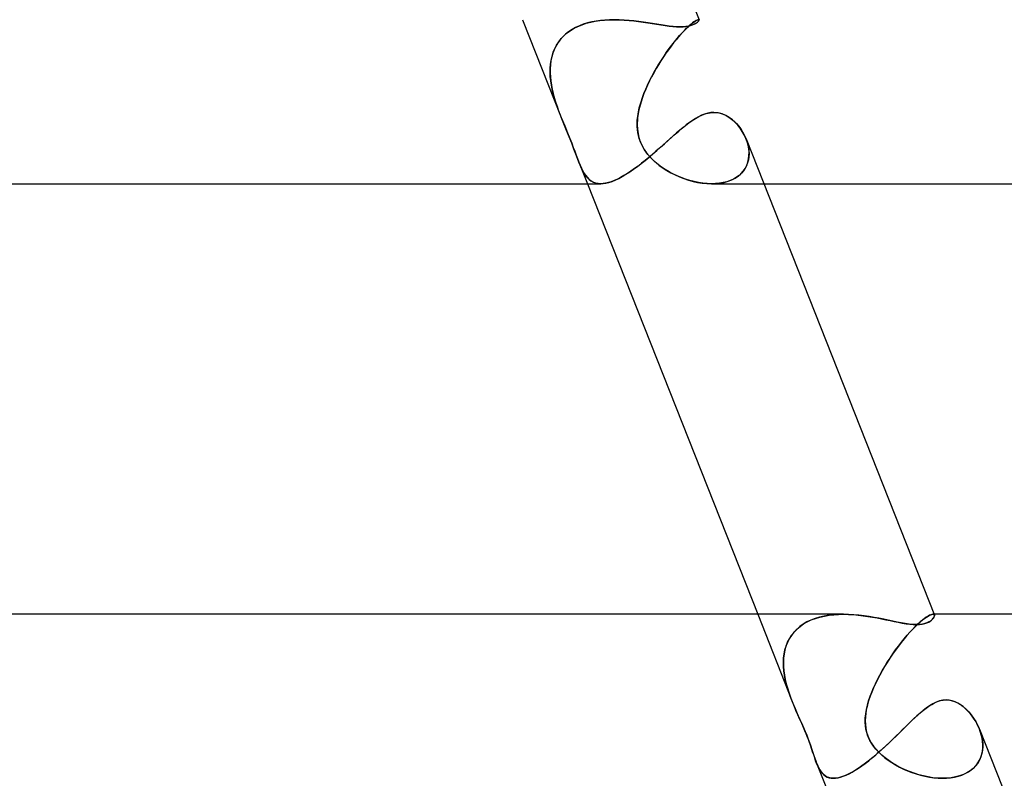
# Model space of a CAD drawing. Header units: millimetres. Extents: x -430 to 430, y -2 to 290.
# Tile 51 of 84: x 241 to 265, y 29 to 47. Entities that reach past the tile are written whole.
import ezdxf

# ---------------------------------------------------------------- set-up
doc = ezdxf.new("R2010")
doc.units = ezdxf.units.MM
doc.layers.add('HIDDEN', color=7, linetype='Continuous')
doc.layers.add('THICK', color=7, linetype='Continuous')

msp = doc.modelspace()

# ---------------------------------------------------------------- linework, layer by layer
at = {"layer": 'HIDDEN'}
for p, q in [((253.416, 47.5), (254.361, 45.113)), ((254.674, 47.29), (254.768, 47.337)), ((254.802, 47.352), (254.71, 47.309)), ((254.768, 47.337), (254.867, 47.378)), ((254.898, 47.389), (254.802, 47.352)), ((254.867, 47.378), (254.971, 47.412)), ((254.998, 47.42), (254.898, 47.389)), ((254.971, 47.412), (255.079, 47.441)), ((255.102, 47.446), (254.998, 47.42)), ((255.079, 47.441), (255.189, 47.463)), ((255.208, 47.466), (255.102, 47.446)), ((255.189, 47.463), (255.302, 47.48)), ((255.316, 47.482), (255.208, 47.466)), ((255.302, 47.48), (255.416, 47.491)), ((255.426, 47.492), (255.316, 47.482)), ((255.416, 47.491), (255.533, 47.498)), ((255.537, 47.498), (255.426, 47.492)), ((255.533, 47.498), (255.649, 47.5)), ((255.649, 47.5), (255.537, 47.498)), ((255.771, 47.498), (255.649, 47.5)), ((255.893, 47.492), (255.771, 47.498)), ((256.014, 47.482), (255.893, 47.492)), ((256.134, 47.47), (256.014, 47.482)), ((256.251, 47.455), (256.134, 47.47)), ((256.366, 47.439), (256.251, 47.455)), ((256.478, 47.422), (256.366, 47.439)), ((256.586, 47.405), (256.478, 47.422)), ((256.691, 47.388), (256.586, 47.405)), ((256.795, 47.372), (256.691, 47.388)), ((256.896, 47.357), (256.795, 47.372)), ((256.993, 47.344), (256.896, 47.357)), ((257.086, 47.334), (256.993, 47.344)), ((257.174, 47.328), (257.086, 47.334)), ((257.256, 47.326), (257.174, 47.328)), ((257.333, 47.328), (257.256, 47.326)), ((257.402, 47.335), (257.333, 47.328)), ((257.464, 47.345), (257.402, 47.335)), ((257.417, 47.29), (257.466, 47.337)), ((257.483, 47.352), (257.437, 47.309)), ((257.518, 47.358), (257.464, 47.345)), ((257.466, 47.337), (257.512, 47.378)), ((257.525, 47.389), (257.483, 47.352)), ((257.512, 47.378), (257.554, 47.412)), ((257.564, 47.373), (257.518, 47.358)), ((257.564, 47.42), (257.525, 47.389)), ((257.554, 47.412), (257.591, 47.441)), ((257.598, 47.446), (257.564, 47.42)), ((257.604, 47.39), (257.564, 47.373)), ((257.591, 47.441), (257.624, 47.463)), ((257.629, 47.466), (257.598, 47.446)), ((257.637, 47.407), (257.604, 47.39)), ((257.624, 47.463), (257.652, 47.48)), ((257.655, 47.482), (257.629, 47.466)), ((257.664, 47.424), (257.637, 47.407)), ((257.652, 47.48), (257.675, 47.491)), ((257.677, 47.492), (257.655, 47.482)), ((257.686, 47.441), (257.664, 47.424)), ((257.675, 47.491), (257.694, 47.498)), ((257.695, 47.498), (257.677, 47.492)), ((257.703, 47.457), (257.686, 47.441)), ((257.694, 47.498), (257.708, 47.5)), ((257.708, 47.5), (257.695, 47.498)), ((257.714, 47.471), (257.703, 47.457)), ((257.708, 47.5), (257.711, 47.5)), ((257.711, 47.5), (257.708, 47.5)), ((257.711, 47.5), (257.714, 47.499)), ((257.714, 47.499), (257.711, 47.5)), ((257.714, 47.499), (257.717, 47.498)), ((257.717, 47.498), (257.714, 47.499)), ((257.72, 47.483), (257.714, 47.471)), ((257.717, 47.498), (257.719, 47.496)), ((257.719, 47.496), (257.717, 47.498)), ((257.719, 47.496), (257.72, 47.494)), ((257.72, 47.495), (257.719, 47.496)), ((257.721, 47.492), (257.72, 47.495)), ((257.72, 47.494), (257.721, 47.492)), ((257.721, 47.492), (257.72, 47.483)), ((254.395, 47.079), (254.333, 47.008)), ((254.359, 47.039), (254.427, 47.111)), ((254.464, 47.145), (254.395, 47.079)), ((254.427, 47.111), (254.503, 47.177)), ((254.54, 47.205), (254.464, 47.145)), ((254.503, 47.177), (254.585, 47.237)), ((254.622, 47.26), (254.54, 47.205)), ((254.585, 47.237), (254.674, 47.29)), ((254.71, 47.309), (254.622, 47.26)), ((257.221, 47.079), (257.161, 47.008)), ((257.187, 47.039), (257.248, 47.111)), ((257.278, 47.145), (257.221, 47.079)), ((257.248, 47.111), (257.307, 47.177)), ((257.334, 47.205), (257.278, 47.145)), ((257.307, 47.177), (257.364, 47.237)), ((257.387, 47.26), (257.334, 47.205)), ((257.364, 47.237), (257.417, 47.29)), ((257.437, 47.309), (257.387, 47.26)), ((254.229, 46.852), (254.189, 46.768)), ((254.201, 46.795), (254.246, 46.881)), ((254.278, 46.933), (254.229, 46.852)), ((254.246, 46.881), (254.298, 46.962)), ((254.333, 47.008), (254.278, 46.933)), ((254.298, 46.962), (254.359, 47.039)), ((257.038, 46.852), (256.976, 46.768)), ((256.996, 46.795), (257.06, 46.881)), ((257.1, 46.933), (257.038, 46.852)), ((257.06, 46.881), (257.124, 46.962)), ((257.161, 47.008), (257.1, 46.933)), ((257.124, 46.962), (257.187, 47.039)), ((254.112, 46.516), (254.134, 46.612)), ((254.155, 46.681), (254.129, 46.591)), ((254.134, 46.612), (254.163, 46.705)), ((254.189, 46.768), (254.155, 46.681)), ((254.163, 46.705), (254.201, 46.795)), ((256.804, 46.516), (256.867, 46.612)), ((256.914, 46.681), (256.853, 46.591)), ((256.867, 46.612), (256.931, 46.705)), ((256.976, 46.768), (256.914, 46.681)), ((256.931, 46.705), (256.996, 46.795)), ((254.09, 46.318), (254.098, 46.418)), ((254.096, 46.403), (254.09, 46.306)), ((254.109, 46.498), (254.096, 46.403)), ((254.098, 46.418), (254.112, 46.516)), ((254.129, 46.591), (254.109, 46.498)), ((256.733, 46.403), (256.675, 46.306)), ((256.682, 46.318), (256.742, 46.418)), ((256.792, 46.498), (256.733, 46.403)), ((256.742, 46.418), (256.804, 46.516)), ((256.853, 46.591), (256.792, 46.498)), ((254.089, 46.216), (254.09, 46.318)), ((254.09, 46.306), (254.089, 46.208)), ((254.093, 46.114), (254.089, 46.216)), ((254.089, 46.208), (254.094, 46.108)), ((256.619, 46.208), (256.565, 46.108)), ((256.568, 46.114), (256.624, 46.217)), ((256.675, 46.306), (256.619, 46.208)), ((256.624, 46.217), (256.682, 46.318)), ((254.104, 46.01), (254.093, 46.114)), ((254.094, 46.108), (254.104, 46.007)), ((254.119, 45.907), (254.104, 46.01)), ((254.104, 46.007), (254.119, 45.906)), ((254.139, 45.804), (254.119, 45.907)), ((254.119, 45.906), (254.139, 45.804)), ((256.42, 45.804), (256.466, 45.907)), ((256.465, 45.906), (256.42, 45.804)), ((256.514, 46.007), (256.465, 45.906)), ((256.466, 45.907), (256.515, 46.01)), ((256.565, 46.108), (256.514, 46.007)), ((256.515, 46.01), (256.568, 46.114)), ((254.163, 45.702), (254.139, 45.804)), ((254.139, 45.804), (254.163, 45.702)), ((254.191, 45.601), (254.163, 45.702)), ((254.163, 45.702), (254.19, 45.601)), ((256.34, 45.601), (256.378, 45.702)), ((256.378, 45.702), (256.34, 45.601)), ((256.378, 45.702), (256.42, 45.804)), ((256.42, 45.804), (256.378, 45.702)), ((254.19, 45.601), (254.221, 45.5)), ((254.221, 45.5), (254.191, 45.601)), ((254.241, 45.437), (254.221, 45.5)), ((254.221, 45.5), (254.242, 45.434)), ((254.263, 45.375), (254.241, 45.437)), ((254.242, 45.434), (254.265, 45.369)), ((256.306, 45.5), (256.253, 45.302)), ((256.264, 45.349), (256.306, 45.5)), ((256.306, 45.5), (256.34, 45.601)), ((256.34, 45.601), (256.306, 45.5)), ((254.285, 45.313), (254.263, 45.375)), ((254.265, 45.369), (254.288, 45.304)), ((254.308, 45.25), (254.285, 45.313)), ((254.288, 45.304), (254.312, 45.239)), ((254.331, 45.188), (254.308, 45.25)), ((254.312, 45.239), (254.336, 45.176)), ((254.356, 45.125), (254.331, 45.188)), ((254.336, 45.176), (254.361, 45.112)), ((256.214, 45.047), (256.232, 45.198)), ((256.253, 45.302), (256.22, 45.108)), ((256.232, 45.198), (256.264, 45.349)), ((257.719, 45.14), (257.807, 45.181)), ((257.807, 45.181), (257.897, 45.212)), ((257.897, 45.212), (257.99, 45.232)), ((257.99, 45.232), (258.082, 45.239)), ((258.082, 45.239), (258.16, 45.234)), ((258.16, 45.234), (258.236, 45.219)), ((258.236, 45.219), (258.31, 45.195)), ((258.31, 45.195), (258.382, 45.162)), ((258.382, 45.162), (258.45, 45.122)), ((254.422, 44.962), (254.356, 45.125)), ((254.361, 45.112), (254.443, 44.91)), ((254.489, 44.799), (254.422, 44.962)), ((256.22, 45.108), (256.211, 44.923)), ((256.211, 44.923), (256.224, 44.763)), ((256.212, 44.896), (256.214, 45.047)), ((257.311, 44.855), (257.393, 44.921)), ((257.393, 44.921), (257.474, 44.983)), ((257.474, 44.983), (257.553, 45.039)), ((257.553, 45.039), (257.635, 45.092)), ((257.635, 45.092), (257.719, 45.14)), ((258.45, 45.122), (258.514, 45.076)), ((258.514, 45.076), (258.575, 45.023)), ((258.575, 45.023), (258.633, 44.965)), ((258.633, 44.965), (258.688, 44.902)), ((254.443, 44.91), (254.513, 44.739)), ((254.553, 44.641), (254.489, 44.799)), ((254.513, 44.739), (254.57, 44.6)), ((256.226, 44.746), (256.212, 44.896)), ((256.224, 44.763), (256.252, 44.63)), ((256.26, 44.602), (256.226, 44.746)), ((257.055, 44.634), (257.142, 44.711)), ((257.142, 44.711), (257.228, 44.785)), ((257.228, 44.785), (257.311, 44.855)), ((258.688, 44.902), (258.738, 44.835)), ((258.738, 44.835), (258.784, 44.763)), ((258.784, 44.763), (258.825, 44.689)), ((258.825, 44.689), (258.86, 44.612)), ((254.614, 44.489), (254.553, 44.641)), ((254.57, 44.6), (254.614, 44.489)), ((254.67, 44.344), (254.614, 44.489)), ((254.614, 44.489), (254.654, 44.387)), ((256.252, 44.63), (256.288, 44.523)), ((256.315, 44.462), (256.26, 44.602)), ((256.288, 44.523), (256.331, 44.428)), ((256.388, 44.329), (256.315, 44.462)), ((256.783, 44.392), (256.875, 44.473)), ((256.875, 44.473), (256.966, 44.555)), ((256.966, 44.555), (257.055, 44.634)), ((258.86, 44.612), (258.889, 44.537)), ((258.894, 44.521), (258.864, 44.604)), ((258.889, 44.537), (258.911, 44.46)), ((258.917, 44.437), (258.894, 44.521)), ((258.911, 44.46), (258.927, 44.384)), ((254.654, 44.387), (254.69, 44.29)), ((254.718, 44.217), (254.67, 44.344)), ((254.69, 44.29), (254.725, 44.198)), ((254.758, 44.111), (254.718, 44.217)), ((254.725, 44.198), (254.758, 44.111)), ((256.331, 44.428), (256.383, 44.337)), ((256.383, 44.337), (256.443, 44.251)), ((256.472, 44.213), (256.388, 44.329)), ((256.443, 44.251), (256.51, 44.169)), ((256.56, 44.115), (256.472, 44.213)), ((256.503, 44.148), (256.597, 44.229)), ((256.597, 44.229), (256.691, 44.31)), ((256.691, 44.31), (256.783, 44.392)), ((258.932, 44.352), (258.917, 44.437)), ((258.927, 44.384), (258.937, 44.307)), ((258.94, 44.268), (258.932, 44.352)), ((258.937, 44.307), (258.94, 44.231)), ((258.94, 44.231), (258.937, 44.156)), ((258.939, 44.185), (258.94, 44.268)), ((254.791, 44.025), (254.758, 44.111)), ((254.758, 44.111), (254.789, 44.029)), ((254.789, 44.031), (254.791, 44.025)), ((254.789, 44.029), (254.821, 43.952)), ((254.82, 43.955), (254.791, 44.025)), ((254.791, 44.024), (254.999, 43.499)), ((256.218, 43.921), (256.312, 43.994)), ((256.312, 43.994), (256.408, 44.07)), ((256.408, 44.07), (256.503, 44.148)), ((256.51, 44.169), (256.584, 44.091)), ((256.645, 44.034), (256.56, 44.115)), ((256.584, 44.091), (256.664, 44.017)), ((256.725, 43.967), (256.645, 44.034)), ((256.664, 44.017), (256.751, 43.947)), ((256.808, 43.905), (256.725, 43.967)), ((258.907, 44.011), (258.881, 43.942)), ((258.883, 43.947), (258.911, 44.023)), ((258.926, 44.082), (258.907, 44.011)), ((258.911, 44.023), (258.929, 44.103)), ((258.937, 44.156), (258.926, 44.082)), ((258.929, 44.103), (258.939, 44.185)), ((254.849, 43.889), (254.82, 43.955)), ((254.821, 43.952), (254.853, 43.88)), ((254.879, 43.827), (254.849, 43.889)), ((254.853, 43.88), (254.885, 43.814)), ((254.91, 43.77), (254.879, 43.827)), ((254.885, 43.814), (254.919, 43.753)), ((254.943, 43.717), (254.91, 43.77)), ((254.919, 43.753), (254.956, 43.698)), ((254.979, 43.669), (254.943, 43.717)), ((255.849, 43.675), (255.939, 43.729)), ((255.939, 43.729), (256.031, 43.788)), ((256.031, 43.788), (256.124, 43.852)), ((256.124, 43.852), (256.218, 43.921)), ((256.751, 43.947), (256.842, 43.882)), ((256.897, 43.846), (256.808, 43.905)), ((256.842, 43.882), (256.937, 43.821)), ((256.989, 43.79), (256.897, 43.846)), ((256.937, 43.821), (257.036, 43.765)), ((257.085, 43.739), (256.989, 43.79)), ((257.036, 43.765), (257.139, 43.713)), ((257.185, 43.692), (257.085, 43.739)), ((258.677, 43.687), (258.742, 43.744)), ((258.755, 43.756), (258.698, 43.704)), ((258.742, 43.744), (258.799, 43.806)), ((258.805, 43.814), (258.755, 43.756)), ((258.799, 43.806), (258.846, 43.874)), ((258.847, 43.876), (258.805, 43.814)), ((258.846, 43.874), (258.883, 43.947)), ((258.881, 43.942), (258.847, 43.876)), ((254.956, 43.698), (254.996, 43.649)), ((255.017, 43.626), (254.979, 43.669)), ((254.996, 43.649), (255.039, 43.606)), ((255.059, 43.589), (255.017, 43.626)), ((255.039, 43.606), (255.085, 43.569)), ((255.103, 43.558), (255.059, 43.589)), ((255.085, 43.569), (255.136, 43.54)), ((255.152, 43.533), (255.103, 43.558)), ((255.136, 43.54), (255.193, 43.518)), ((255.204, 43.515), (255.152, 43.533)), ((255.193, 43.518), (255.254, 43.505)), ((255.26, 43.504), (255.204, 43.515)), ((255.254, 43.505), (255.32, 43.5)), ((255.321, 43.5), (255.26, 43.504)), ((255.32, 43.5), (255.383, 43.503)), ((255.383, 43.503), (255.451, 43.513)), ((255.451, 43.513), (255.523, 43.531)), ((255.523, 43.531), (255.6, 43.557)), ((255.6, 43.557), (255.679, 43.589)), ((255.679, 43.589), (255.763, 43.629)), ((255.763, 43.629), (255.849, 43.675)), ((257.139, 43.713), (257.244, 43.666)), ((257.287, 43.649), (257.185, 43.692)), ((257.244, 43.666), (257.353, 43.625)), ((257.391, 43.611), (257.287, 43.649)), ((257.353, 43.625), (257.463, 43.588)), ((257.497, 43.579), (257.391, 43.611)), ((257.463, 43.588), (257.575, 43.558)), ((257.603, 43.551), (257.497, 43.579)), ((257.575, 43.558), (257.687, 43.533)), ((257.709, 43.529), (257.603, 43.551)), ((257.687, 43.533), (257.8, 43.515)), ((257.815, 43.513), (257.709, 43.529)), ((257.8, 43.515), (257.912, 43.504)), ((257.919, 43.504), (257.815, 43.513)), ((257.912, 43.504), (258.022, 43.5)), ((258.022, 43.5), (257.919, 43.504)), ((258.022, 43.5), (258.13, 43.503)), ((258.123, 43.503), (258.023, 43.5)), ((258.029, 43.5), (259.3, 43.5)), ((258.219, 43.512), (258.123, 43.503)), ((258.13, 43.503), (258.235, 43.514)), ((258.312, 43.528), (258.219, 43.512)), ((258.235, 43.514), (258.336, 43.533)), ((258.4, 43.55), (258.312, 43.528)), ((258.336, 43.533), (258.432, 43.56)), ((258.484, 43.579), (258.4, 43.55)), ((258.432, 43.56), (258.521, 43.595)), ((258.562, 43.615), (258.484, 43.579)), ((258.521, 43.595), (258.603, 43.637)), ((258.633, 43.656), (258.562, 43.615)), ((258.603, 43.637), (258.677, 43.687)), ((258.698, 43.704), (258.633, 43.656)), ((259.152, 33), (259.994, 30.873)), ((260.662, 32.93), (260.555, 32.898)), ((260.561, 32.9), (260.668, 32.932)), ((260.773, 32.956), (260.662, 32.93)), ((260.668, 32.932), (260.779, 32.958)), ((260.887, 32.976), (260.773, 32.956)), ((260.779, 32.958), (260.892, 32.977)), ((261.004, 32.99), (260.887, 32.976)), ((260.892, 32.977), (261.008, 32.99)), ((261.123, 32.997), (261.004, 32.99)), ((261.008, 32.99), (261.125, 32.998)), ((261.244, 33), (261.123, 32.997)), ((261.125, 32.998), (261.244, 33)), ((261.369, 32.997), (261.244, 33)), ((261.494, 32.99), (261.369, 32.997)), ((261.62, 32.979), (261.494, 32.99)), ((261.746, 32.963), (261.62, 32.979)), ((261.87, 32.945), (261.746, 32.963)), ((261.992, 32.924), (261.87, 32.945)), ((262.111, 32.902), (261.992, 32.924)), ((263.265, 32.93), (263.219, 32.898)), ((263.222, 32.9), (263.268, 32.932)), ((263.307, 32.956), (263.265, 32.93)), ((263.268, 32.932), (263.309, 32.958)), ((263.344, 32.976), (263.307, 32.956)), ((263.309, 32.958), (263.346, 32.977)), ((263.376, 32.99), (263.344, 32.976)), ((263.346, 32.977), (263.377, 32.99)), ((263.403, 32.997), (263.376, 32.99)), ((263.377, 32.99), (263.404, 32.998)), ((263.425, 33), (263.403, 32.997)), ((263.404, 32.998), (263.425, 33)), ((263.425, 33), (263.435, 32.999)), ((263.435, 32.999), (263.425, 33)), ((263.454, 33), (263.425, 33)), ((263.435, 32.999), (263.443, 32.998)), ((263.443, 32.997), (263.435, 32.999)), ((263.452, 32.927), (263.438, 32.904)), ((263.443, 32.998), (263.449, 32.995)), ((263.45, 32.994), (263.443, 32.997)), ((263.449, 32.995), (263.455, 32.991)), ((263.455, 32.99), (263.45, 32.994)), ((263.461, 32.947), (263.452, 32.927)), ((263.455, 32.991), (263.459, 32.986)), ((263.459, 32.985), (263.455, 32.99)), ((263.459, 32.986), (263.462, 32.98)), ((263.462, 32.979), (263.459, 32.985)), ((263.464, 32.965), (263.461, 32.947)), ((263.462, 32.98), (263.464, 32.965)), ((260.179, 32.699), (260.103, 32.632)), ((260.108, 32.638), (260.186, 32.704)), ((260.263, 32.758), (260.179, 32.699)), ((260.186, 32.704), (260.271, 32.763)), ((260.354, 32.812), (260.263, 32.758)), ((260.271, 32.763), (260.362, 32.816)), ((260.452, 32.858), (260.354, 32.812)), ((260.362, 32.816), (260.459, 32.861)), ((260.555, 32.898), (260.452, 32.858)), ((260.459, 32.861), (260.561, 32.9)), ((262.227, 32.878), (262.111, 32.902)), ((262.338, 32.855), (262.227, 32.878)), ((262.446, 32.832), (262.338, 32.855)), ((262.551, 32.811), (262.446, 32.832)), ((262.653, 32.791), (262.551, 32.811)), ((262.753, 32.774), (262.653, 32.791)), ((262.848, 32.76), (262.753, 32.774)), ((262.939, 32.752), (262.848, 32.76)), ((262.993, 32.699), (262.929, 32.632)), ((262.934, 32.638), (262.998, 32.704)), ((263.023, 32.749), (262.939, 32.752)), ((263.055, 32.758), (262.993, 32.699)), ((262.998, 32.704), (263.06, 32.763)), ((263.1, 32.752), (263.023, 32.749)), ((263.114, 32.812), (263.055, 32.758)), ((263.06, 32.763), (263.118, 32.816)), ((263.169, 32.76), (263.1, 32.752)), ((263.169, 32.858), (263.114, 32.812)), ((263.118, 32.816), (263.172, 32.861)), ((263.219, 32.898), (263.169, 32.858)), ((263.229, 32.774), (263.169, 32.76)), ((263.172, 32.861), (263.222, 32.9)), ((263.282, 32.792), (263.229, 32.774)), ((263.326, 32.812), (263.282, 32.792)), ((263.364, 32.835), (263.326, 32.812)), ((263.395, 32.858), (263.364, 32.835)), ((263.419, 32.882), (263.395, 32.858)), ((263.438, 32.904), (263.419, 32.882)), ((259.973, 32.481), (259.921, 32.398)), ((259.924, 32.405), (259.977, 32.488)), ((260.034, 32.56), (259.973, 32.481)), ((259.977, 32.488), (260.039, 32.566)), ((260.103, 32.632), (260.034, 32.56)), ((260.039, 32.566), (260.108, 32.638)), ((262.793, 32.481), (262.723, 32.398)), ((262.729, 32.405), (262.798, 32.488)), ((262.862, 32.56), (262.793, 32.481)), ((262.798, 32.488), (262.867, 32.566)), ((262.929, 32.632), (262.862, 32.56)), ((262.867, 32.566), (262.934, 32.638)), ((259.842, 32.22), (259.815, 32.125)), ((259.816, 32.13), (259.844, 32.225)), ((259.877, 32.311), (259.842, 32.22)), ((259.844, 32.225), (259.88, 32.317)), ((259.921, 32.398), (259.877, 32.311)), ((259.88, 32.317), (259.924, 32.405)), ((262.583, 32.22), (262.513, 32.125)), ((262.517, 32.13), (262.587, 32.225)), ((262.653, 32.311), (262.583, 32.22)), ((262.587, 32.225), (262.658, 32.317)), ((262.723, 32.398), (262.653, 32.311)), ((262.658, 32.317), (262.729, 32.405)), ((259.784, 31.932), (259.796, 32.032)), ((259.795, 32.028), (259.784, 31.928)), ((259.815, 32.125), (259.795, 32.028)), ((259.796, 32.032), (259.816, 32.13)), ((262.444, 32.028), (262.377, 31.928)), ((262.38, 31.932), (262.448, 32.032)), ((262.513, 32.125), (262.444, 32.028)), ((262.448, 32.032), (262.517, 32.13)), ((259.784, 31.928), (259.779, 31.826)), ((259.779, 31.826), (259.782, 31.724)), ((259.78, 31.829), (259.784, 31.932)), ((259.782, 31.725), (259.78, 31.829)), ((259.791, 31.62), (259.782, 31.725)), ((259.782, 31.724), (259.791, 31.62)), ((262.188, 31.62), (262.25, 31.725)), ((262.249, 31.724), (262.188, 31.62)), ((262.312, 31.826), (262.249, 31.724)), ((262.25, 31.725), (262.314, 31.829)), ((262.377, 31.928), (262.312, 31.826)), ((262.314, 31.829), (262.38, 31.932)), ((259.805, 31.516), (259.791, 31.62)), ((259.791, 31.62), (259.805, 31.515)), ((259.825, 31.411), (259.805, 31.516)), ((259.805, 31.515), (259.825, 31.41)), ((262.075, 31.411), (262.13, 31.516)), ((262.13, 31.515), (262.075, 31.41)), ((262.13, 31.516), (262.188, 31.62)), ((262.188, 31.62), (262.13, 31.515)), ((259.85, 31.307), (259.825, 31.411)), ((259.825, 31.41), (259.85, 31.306)), ((259.878, 31.203), (259.85, 31.307)), ((259.85, 31.306), (259.878, 31.203)), ((261.977, 31.203), (262.024, 31.307)), ((262.024, 31.306), (261.977, 31.203)), ((262.024, 31.307), (262.075, 31.411)), ((262.075, 31.41), (262.024, 31.306)), ((259.91, 31.101), (259.878, 31.203)), ((259.878, 31.203), (259.911, 31.101)), ((259.946, 31), (259.91, 31.101)), ((259.911, 31.101), (259.946, 31)), ((259.953, 30.979), (259.946, 31)), ((259.946, 31), (259.953, 30.979)), ((261.859, 30.892), (261.896, 31)), ((261.896, 31), (261.867, 30.915)), ((261.896, 31), (261.934, 31.101)), ((261.934, 31.101), (261.896, 31)), ((261.934, 31.101), (261.977, 31.203)), ((261.977, 31.203), (261.934, 31.101)), ((259.961, 30.959), (259.953, 30.979)), ((259.953, 30.979), (259.961, 30.958)), ((259.968, 30.939), (259.961, 30.959)), ((259.961, 30.958), (259.969, 30.937)), ((259.976, 30.918), (259.968, 30.939)), ((259.969, 30.937), (259.977, 30.917)), ((259.984, 30.898), (259.976, 30.918)), ((259.977, 30.917), (259.985, 30.896)), ((259.992, 30.878), (259.984, 30.898)), ((259.985, 30.896), (259.993, 30.875)), ((260.038, 30.765), (259.992, 30.878)), ((259.993, 30.875), (260.028, 30.789)), ((260.028, 30.789), (260.064, 30.704)), ((260.085, 30.654), (260.038, 30.765)), ((261.82, 30.75), (261.802, 30.668)), ((261.804, 30.679), (261.829, 30.785)), ((261.841, 30.832), (261.82, 30.75)), ((261.829, 30.785), (261.859, 30.892)), ((261.867, 30.915), (261.841, 30.832)), ((263.262, 30.711), (263.33, 30.759)), ((263.33, 30.759), (263.398, 30.803)), ((263.398, 30.803), (263.467, 30.84)), ((263.467, 30.84), (263.537, 30.871)), ((263.537, 30.871), (263.608, 30.894)), ((263.608, 30.894), (263.678, 30.908)), ((263.678, 30.908), (263.749, 30.912)), ((263.749, 30.912), (263.839, 30.905)), ((263.839, 30.905), (263.925, 30.883)), ((263.925, 30.883), (264.008, 30.849)), ((264.008, 30.849), (264.088, 30.804)), ((264.088, 30.804), (264.163, 30.749)), ((264.163, 30.749), (264.235, 30.688)), ((260.064, 30.704), (260.102, 30.617)), ((260.134, 30.544), (260.085, 30.654)), ((260.102, 30.617), (260.142, 30.526)), ((260.182, 30.436), (260.134, 30.544)), ((260.142, 30.526), (260.184, 30.433)), ((261.777, 30.471), (261.787, 30.574)), ((261.788, 30.583), (261.778, 30.496)), ((261.787, 30.574), (261.804, 30.679)), ((261.802, 30.668), (261.788, 30.583)), ((262.988, 30.477), (263.058, 30.542)), ((263.058, 30.542), (263.127, 30.602)), ((263.127, 30.602), (263.195, 30.659)), ((263.195, 30.659), (263.262, 30.711)), ((264.235, 30.688), (264.301, 30.62)), ((264.301, 30.62), (264.362, 30.547)), ((264.362, 30.547), (264.418, 30.47)), ((260.228, 30.333), (260.182, 30.436)), ((260.184, 30.433), (260.226, 30.337)), ((260.226, 30.337), (260.269, 30.24)), ((260.268, 30.241), (260.228, 30.333)), ((261.778, 30.496), (261.775, 30.406)), ((261.775, 30.37), (261.777, 30.471)), ((261.775, 30.406), (261.778, 30.314)), ((261.781, 30.278), (261.775, 30.37)), ((261.778, 30.314), (261.789, 30.22)), ((261.793, 30.196), (261.781, 30.278)), ((262.765, 30.263), (262.841, 30.337)), ((262.841, 30.337), (262.915, 30.409)), ((262.915, 30.409), (262.988, 30.477)), ((264.418, 30.47), (264.47, 30.389)), ((264.47, 30.389), (264.516, 30.303)), ((264.516, 30.303), (264.556, 30.213)), ((260.304, 30.158), (260.268, 30.241)), ((260.269, 30.24), (260.31, 30.143)), ((260.335, 30.084), (260.304, 30.158)), ((260.31, 30.143), (260.349, 30.049)), ((260.362, 30.017), (260.335, 30.084)), ((260.349, 30.049), (260.384, 29.958)), ((261.789, 30.22), (261.809, 30.128)), ((261.811, 30.121), (261.793, 30.196)), ((261.809, 30.128), (261.838, 30.039)), ((261.832, 30.054), (261.811, 30.121)), ((261.857, 29.991), (261.832, 30.054)), ((261.838, 30.039), (261.875, 29.952)), ((262.447, 29.952), (262.528, 30.031)), ((262.528, 30.031), (262.608, 30.109)), ((262.608, 30.109), (262.687, 30.187)), ((262.687, 30.187), (262.765, 30.263)), ((264.583, 30.141), (264.554, 30.219)), ((264.556, 30.213), (264.588, 30.128)), ((264.607, 30.061), (264.583, 30.141)), ((264.588, 30.128), (264.613, 30.04)), ((264.626, 29.981), (264.607, 30.061)), ((264.613, 30.04), (264.631, 29.951)), ((260.388, 29.949), (260.362, 30.017)), ((260.384, 29.958), (260.417, 29.87)), ((260.414, 29.877), (260.388, 29.949)), ((260.44, 29.804), (260.414, 29.877)), ((260.417, 29.87), (260.447, 29.784)), ((260.467, 29.727), (260.44, 29.804)), ((261.889, 29.925), (261.857, 29.991)), ((261.875, 29.952), (261.922, 29.868)), ((261.928, 29.857), (261.889, 29.925)), ((261.922, 29.868), (261.977, 29.786)), ((261.977, 29.786), (261.928, 29.857)), ((262.035, 29.713), (261.977, 29.786)), ((261.977, 29.786), (262.039, 29.708)), ((262.199, 29.719), (262.283, 29.796)), ((262.283, 29.796), (262.365, 29.874)), ((262.365, 29.874), (262.447, 29.952)), ((264.638, 29.901), (264.626, 29.981)), ((264.631, 29.951), (264.641, 29.863)), ((264.643, 29.821), (264.638, 29.901)), ((264.641, 29.863), (264.643, 29.775)), ((264.642, 29.742), (264.643, 29.821)), ((260.447, 29.784), (260.475, 29.703)), ((260.493, 29.649), (260.467, 29.727)), ((260.475, 29.703), (260.5, 29.627)), ((260.518, 29.572), (260.493, 29.649)), ((260.5, 29.627), (260.523, 29.556)), ((260.542, 29.499), (260.518, 29.572)), ((260.523, 29.556), (260.545, 29.489)), ((261.946, 29.498), (262.03, 29.569)), ((262.03, 29.569), (262.115, 29.643)), ((262.104, 29.638), (262.035, 29.713)), ((262.039, 29.708), (262.107, 29.635)), ((262.18, 29.566), (262.104, 29.638)), ((262.107, 29.635), (262.179, 29.566)), ((262.115, 29.643), (262.199, 29.719)), ((262.179, 29.566), (262.256, 29.502)), ((262.263, 29.496), (262.18, 29.566)), ((264.595, 29.515), (264.618, 29.589)), ((264.622, 29.605), (264.598, 29.523)), ((264.618, 29.589), (264.634, 29.664)), ((264.637, 29.689), (264.622, 29.605)), ((264.634, 29.664), (264.642, 29.742)), ((264.643, 29.775), (264.637, 29.689)), ((260.566, 29.43), (260.542, 29.499)), ((260.545, 29.489), (260.567, 29.426)), ((260.59, 29.365), (260.566, 29.43)), ((260.567, 29.426), (260.59, 29.366)), ((260.59, 29.366), (260.735, 29)), ((260.617, 29.302), (260.59, 29.365)), ((260.591, 29.364), (260.615, 29.307)), ((260.615, 29.307), (260.641, 29.253)), ((261.694, 29.303), (261.777, 29.364)), ((261.777, 29.364), (261.862, 29.429)), ((261.862, 29.429), (261.946, 29.498)), ((262.256, 29.502), (262.337, 29.441)), ((262.351, 29.431), (262.263, 29.496)), ((262.337, 29.441), (262.423, 29.382)), ((262.444, 29.369), (262.351, 29.431)), ((262.423, 29.382), (262.514, 29.327)), ((262.542, 29.311), (262.444, 29.369)), ((262.514, 29.327), (262.609, 29.275)), ((262.644, 29.257), (262.542, 29.311)), ((264.423, 29.256), (264.478, 29.314)), ((264.521, 29.372), (264.469, 29.303)), ((264.478, 29.314), (264.525, 29.378)), ((264.564, 29.445), (264.521, 29.372)), ((264.525, 29.378), (264.564, 29.445)), ((264.598, 29.523), (264.564, 29.445)), ((264.564, 29.445), (264.595, 29.515)), ((260.645, 29.244), (260.617, 29.302)), ((260.641, 29.253), (260.668, 29.203)), ((260.676, 29.191), (260.645, 29.244)), ((260.668, 29.203), (260.698, 29.158)), ((260.709, 29.144), (260.676, 29.191)), ((260.698, 29.158), (260.732, 29.118)), ((260.747, 29.102), (260.709, 29.144)), ((260.732, 29.118), (260.768, 29.083)), ((260.788, 29.067), (260.747, 29.102)), ((260.768, 29.083), (260.807, 29.054)), ((260.833, 29.039), (260.788, 29.067)), ((261.239, 29.048), (261.308, 29.075)), ((261.308, 29.075), (261.381, 29.109)), ((261.381, 29.109), (261.456, 29.15)), ((261.456, 29.15), (261.533, 29.195)), ((261.533, 29.195), (261.613, 29.246)), ((261.613, 29.246), (261.694, 29.303)), ((262.609, 29.275), (262.707, 29.226)), ((262.749, 29.207), (262.644, 29.257)), ((262.707, 29.226), (262.809, 29.182)), ((262.857, 29.162), (262.749, 29.207)), ((262.809, 29.182), (262.913, 29.141)), ((262.968, 29.122), (262.857, 29.162)), ((262.913, 29.141), (263.019, 29.105)), ((263.081, 29.087), (262.968, 29.122)), ((263.019, 29.105), (263.126, 29.074)), ((263.196, 29.057), (263.081, 29.087)), ((263.126, 29.074), (263.233, 29.048)), ((264.047, 29.049), (264.134, 29.078)), ((264.171, 29.093), (264.078, 29.059)), ((264.134, 29.078), (264.217, 29.114)), ((264.257, 29.135), (264.171, 29.093)), ((264.217, 29.114), (264.293, 29.155)), ((264.336, 29.184), (264.257, 29.135)), ((264.293, 29.155), (264.362, 29.203)), ((264.407, 29.241), (264.336, 29.184)), ((264.362, 29.203), (264.423, 29.256)), ((264.469, 29.303), (264.407, 29.241)), ((260.807, 29.054), (260.849, 29.031)), ((260.884, 29.018), (260.833, 29.039)), ((260.849, 29.031), (260.896, 29.014)), ((260.939, 29.005), (260.884, 29.018)), ((260.896, 29.014), (260.946, 29.004)), ((261, 29), (260.939, 29.005)), ((260.946, 29.004), (261, 29)), ((261, 29), (261.054, 29.003)), ((261.054, 29.003), (261.113, 29.011)), ((261.113, 29.011), (261.174, 29.026)), ((261.174, 29.026), (261.239, 29.048)), ((263.311, 29.033), (263.196, 29.057)), ((263.233, 29.048), (263.34, 29.028)), ((263.427, 29.015), (263.311, 29.033)), ((263.34, 29.028), (263.446, 29.013)), ((263.542, 29.004), (263.427, 29.015)), ((263.446, 29.013), (263.552, 29.003)), ((263.656, 29), (263.542, 29.004)), ((263.552, 29.003), (263.656, 29)), ((263.767, 29.003), (263.656, 29)), ((263.656, 29), (263.758, 29.003)), ((263.758, 29.003), (263.858, 29.012)), ((263.875, 29.014), (263.767, 29.003)), ((263.858, 29.012), (263.954, 29.027)), ((263.979, 29.033), (263.875, 29.014)), ((263.954, 29.027), (264.047, 29.049)), ((264.078, 29.059), (263.979, 29.033))]:
    msp.add_line(p, q, dxfattribs=at)
at = {"layer": 'THICK'}
for p, q in [((253.172, 58.991), (257.721, 47.494)), ((255.649, 47.5), (255.771, 47.498)), ((255.771, 47.498), (255.893, 47.492)), ((255.893, 47.492), (256.013, 47.482)), ((256.013, 47.482), (256.131, 47.47)), ((256.131, 47.47), (256.247, 47.456)), ((256.247, 47.456), (256.36, 47.44)), ((256.36, 47.44), (256.47, 47.423)), ((256.47, 47.423), (256.579, 47.406)), ((256.579, 47.406), (256.685, 47.389)), ((256.685, 47.389), (256.79, 47.372)), ((256.79, 47.372), (256.892, 47.357)), ((256.892, 47.357), (256.99, 47.344)), ((256.99, 47.344), (257.084, 47.335)), ((257.084, 47.335), (257.173, 47.328)), ((257.173, 47.328), (257.256, 47.326)), ((257.256, 47.326), (257.332, 47.328)), ((257.332, 47.328), (257.401, 47.335)), ((257.401, 47.335), (257.462, 47.344)), ((257.462, 47.344), (257.516, 47.357)), ((257.516, 47.357), (257.562, 47.372)), ((257.562, 47.372), (257.602, 47.389)), ((257.602, 47.389), (257.635, 47.406)), ((257.635, 47.406), (257.663, 47.423)), ((257.663, 47.423), (257.685, 47.44)), ((257.685, 47.44), (257.702, 47.456)), ((257.702, 47.456), (257.714, 47.471)), ((257.714, 47.471), (257.72, 47.483)), ((257.72, 47.483), (257.721, 47.492)), ((257.782, 45.17), (257.708, 45.134)), ((257.857, 45.2), (257.782, 45.17)), ((257.932, 45.221), (257.857, 45.2)), ((258.007, 45.235), (257.932, 45.221)), ((258.082, 45.239), (258.007, 45.235)), ((258.184, 45.231), (258.082, 45.239)), ((258.282, 45.205), (258.184, 45.231)), ((258.374, 45.166), (258.282, 45.205)), ((258.458, 45.117), (258.374, 45.166)), ((257.409, 44.933), (257.331, 44.872)), ((257.485, 44.991), (257.409, 44.933)), ((257.56, 45.044), (257.485, 44.991)), ((257.634, 45.091), (257.56, 45.044)), ((257.708, 45.134), (257.634, 45.091)), ((258.535, 45.059), (258.458, 45.117)), ((258.603, 44.997), (258.535, 45.059)), ((258.666, 44.929), (258.603, 44.997)), ((258.724, 44.855), (258.666, 44.929)), ((257.172, 44.737), (257.091, 44.666)), ((257.253, 44.806), (257.172, 44.737)), ((257.331, 44.872), (257.253, 44.806)), ((258.777, 44.775), (258.724, 44.855)), ((258.824, 44.692), (258.777, 44.775)), ((258.864, 44.604), (258.824, 44.692)), ((256.841, 44.443), (256.755, 44.367)), ((256.925, 44.518), (256.841, 44.443)), ((257.008, 44.593), (256.925, 44.518)), ((257.091, 44.666), (257.008, 44.593)), ((258.868, 44.592), (263.462, 32.981)), ((256.583, 44.216), (256.495, 44.142)), ((256.669, 44.291), (256.583, 44.216)), ((256.755, 44.367), (256.669, 44.291)), ((256.32, 44), (256.233, 43.932)), ((256.408, 44.07), (256.32, 44)), ((256.495, 44.142), (256.408, 44.07)), ((255.973, 43.75), (255.889, 43.699)), ((256.059, 43.807), (255.973, 43.75)), ((256.145, 43.868), (256.059, 43.807)), ((256.233, 43.932), (256.145, 43.868)), ((2, 43.5), (255.324, 43.5)), ((254.999, 43.499), (259.152, 33)), ((255.38, 43.503), (255.321, 43.5)), ((255.443, 43.512), (255.38, 43.503)), ((255.509, 43.527), (255.443, 43.512)), ((255.579, 43.549), (255.509, 43.527)), ((255.652, 43.577), (255.579, 43.549)), ((255.729, 43.612), (255.652, 43.577)), ((255.808, 43.653), (255.729, 43.612)), ((255.889, 43.699), (255.808, 43.653)), ((259.3, 43.5), (362.995, 43.5)), ((261.243, 33), (1.543, 33)), ((261.244, 33), (261.366, 32.998)), ((261.366, 32.998), (261.487, 32.991)), ((261.487, 32.991), (261.606, 32.98)), ((261.606, 32.98), (261.724, 32.966)), ((261.724, 32.966), (261.84, 32.949)), ((261.84, 32.949), (261.954, 32.931)), ((261.954, 32.931), (262.065, 32.911)), ((262.065, 32.911), (262.173, 32.889)), ((263.436, 32.902), (263.451, 32.924)), ((263.451, 32.924), (263.46, 32.945)), ((370.997, 33), (263.454, 33)), ((263.46, 32.945), (263.464, 32.964)), ((263.464, 32.964), (263.462, 32.979)), ((262.173, 32.889), (262.277, 32.868)), ((262.277, 32.868), (262.38, 32.846)), ((262.38, 32.846), (262.482, 32.825)), ((262.482, 32.825), (262.581, 32.805)), ((262.581, 32.805), (262.678, 32.786)), ((262.678, 32.786), (262.771, 32.771)), ((262.771, 32.771), (262.86, 32.759)), ((262.86, 32.759), (262.945, 32.751)), ((262.945, 32.751), (263.023, 32.749)), ((263.023, 32.749), (263.1, 32.752)), ((263.1, 32.752), (263.168, 32.76)), ((263.168, 32.76), (263.228, 32.774)), ((263.228, 32.774), (263.28, 32.791)), ((263.28, 32.791), (263.323, 32.811)), ((263.323, 32.811), (263.36, 32.833)), ((263.36, 32.833), (263.391, 32.855)), ((263.391, 32.855), (263.416, 32.879)), ((263.416, 32.879), (263.436, 32.902)), ((263.345, 30.77), (263.267, 30.715)), ((263.424, 30.817), (263.345, 30.77)), ((263.503, 30.857), (263.424, 30.817)), ((263.584, 30.887), (263.503, 30.857)), ((263.666, 30.906), (263.584, 30.887)), ((263.749, 30.912), (263.666, 30.906)), ((263.823, 30.907), (263.749, 30.912)), ((263.896, 30.892), (263.823, 30.907)), ((263.967, 30.868), (263.896, 30.892)), ((264.036, 30.835), (263.967, 30.868)), ((264.102, 30.794), (264.036, 30.835)), ((264.165, 30.748), (264.102, 30.794)), ((264.225, 30.696), (264.165, 30.748)), ((263.035, 30.52), (262.956, 30.447)), ((263.112, 30.589), (263.035, 30.52)), ((263.189, 30.654), (263.112, 30.589)), ((263.267, 30.715), (263.189, 30.654)), ((264.282, 30.641), (264.225, 30.696)), ((264.335, 30.58), (264.282, 30.641)), ((264.386, 30.515), (264.335, 30.58)), ((264.434, 30.446), (264.386, 30.515)), ((262.792, 30.29), (262.707, 30.207)), ((262.875, 30.37), (262.792, 30.29)), ((262.956, 30.447), (262.875, 30.37)), ((264.478, 30.374), (264.434, 30.446)), ((264.518, 30.298), (264.478, 30.374)), ((264.554, 30.219), (264.518, 30.298)), ((262.531, 30.034), (262.44, 29.945)), ((262.62, 30.121), (262.531, 30.034)), ((262.707, 30.207), (262.62, 30.121)), ((264.561, 30.201), (269.206, 18.459)), ((262.348, 29.857), (262.255, 29.77)), ((262.44, 29.945), (262.348, 29.857)), ((262.067, 29.601), (261.972, 29.519)), ((262.161, 29.684), (262.067, 29.601)), ((262.255, 29.77), (262.161, 29.684)), ((261.784, 29.369), (261.692, 29.301)), ((261.877, 29.442), (261.784, 29.369)), ((261.972, 29.519), (261.877, 29.442)), ((261.346, 29.092), (261.268, 29.058)), ((261.427, 29.134), (261.346, 29.092)), ((261.512, 29.183), (261.427, 29.134)), ((261.601, 29.239), (261.512, 29.183)), ((261.692, 29.301), (261.601, 29.239)), ((260.735, 29), (264.888, 18.5)), ((261.06, 29.003), (261, 29)), ((261.125, 29.014), (261.06, 29.003)), ((261.194, 29.032), (261.125, 29.014)), ((261.268, 29.058), (261.194, 29.032))]:
    msp.add_line(p, q, dxfattribs=at)

doc.saveas('drawing.dxf')
